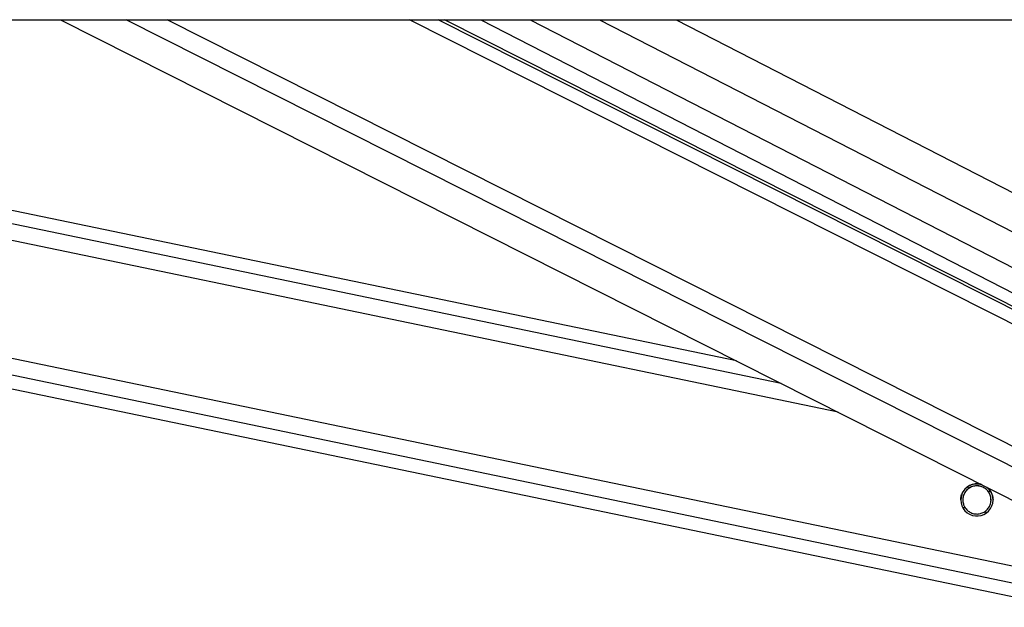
# Model space of a CAD drawing. Header units: millimetres. Extents: x 1508 to 17407, y 390 to 16320.
# Tile 38 of 66: x 14376 to 14669, y 5726 to 5901. Entities that reach past the tile are written whole.
import ezdxf

# ---------------------------------------------------------------- set-up
doc = ezdxf.new("R2010")
doc.units = ezdxf.units.MM
doc.header["$LTSCALE"] = 2

msp = doc.modelspace()

# ---------------------------------------------------------------- linework, layer by layer
at = {"color": 7, "linetype": 'Continuous', "lineweight": 25}
for p, q in [((12298.07, 5900.55), (14837.97, 5900.55)), ((13844.89, 5900.55), (14687.3, 5725.58)), ((14589.64, 5798.97), (14100.58, 5900.55)), ((14388.4, 5900.55), (14725.39, 5730.45)), ((14747, 5777.29), (14502.8, 5900.55)), ((14513.53, 5900.55), (14745.86, 5781.16))]:
    msp.add_line(p, q, dxfattribs=at)
at = {"color": 8, "linetype": 'Continuous', "lineweight": 25}
for p, q in [((14688.09, 5729.42), (13864.15, 5900.55)), ((14689.09, 5734.24), (13888.38, 5900.55)), ((14619.91, 5783.69), (14057.29, 5900.55)), ((14602.99, 5792.23), (14081.48, 5900.55)), ((14739.76, 5733.08), (14407.98, 5900.55)), ((14742.74, 5737.72), (14420.16, 5900.55)), ((14750.87, 5770.07), (14492.37, 5900.55)), ((14750.21, 5774.7), (14500.89, 5900.55)), ((14528.25, 5900.55), (14752.43, 5785.35)), ((14548.85, 5900.55), (14758.36, 5792.88)), ((14571.68, 5900.55), (14761.09, 5803.22)), ((14659.11, 5761.17), (14658.34, 5761.33)), ((14665.46, 5759.86), (14664.65, 5760.02)), ((14657.85, 5755.09), (14657.04, 5755.26)), ((14664.2, 5753.78), (14663.39, 5753.94))]:
    msp.add_line(p, q, dxfattribs=at)
at = {"color": 7, "linetype": 'Continuous', "lineweight": 25}
msp.add_arc((14661.25, 5757.56), 4.8, 75.1965, 51.2362, dxfattribs=at)
for points, knots in [([(14656.5, 5757.56), (14656.49, 5757.77), (14656.45, 5758.39), (14656.78, 5759.4), (14657.34, 5760.42), (14657.83, 5760.91), (14658.07, 5761.16)], [0, 0, 0, 0, 0.152879, 0.449969, 0.7274, 1, 1, 1, 1]), ([(14659.11, 5761.17), (14658.74, 5760.91), (14658.06, 5760.42), (14657.36, 5759.3), (14657.03, 5758.1), (14657.05, 5756.91), (14657.34, 5755.9), (14657.69, 5755.35), (14657.85, 5755.09)], [0, 0, 0, 0, 0.204636, 0.376335, 0.548834, 0.703363, 0.864285, 1, 1, 1, 1]), ([(14659.11, 5761.15), (14658.74, 5760.88), (14658.06, 5760.39), (14657.38, 5759.27), (14657.05, 5758.28), (14657.08, 5757.7), (14657.09, 5757.53)], [0, 0, 0, 0, 0.33088, 0.608503, 0.887419, 1, 1, 1, 1]), ([(14658.07, 5761.16), (14658.42, 5761.42), (14659.11, 5761.94), (14660.49, 5762.36), (14661.78, 5762.42), (14662.53, 5762.14), (14662.82, 5762.03)], [0, 0, 0, 0, 0.272227, 0.54404, 0.82401, 1, 1, 1, 1]), ([(14664.65, 5760.02), (14664.54, 5760.17), (14664.3, 5760.47), (14663.85, 5760.88), (14663.33, 5761.22), (14662.77, 5761.49), (14662.16, 5761.68), (14661.52, 5761.77), (14660.87, 5761.76), (14660.24, 5761.65), (14659.64, 5761.46), (14659.29, 5761.27), (14659.11, 5761.17)], [0, 0, 0, 0, 0.0967593, 0.1964735, 0.2932044, 0.3926245, 0.491587, 0.5932849, 0.6945041, 0.7987605, 0.8978132, 1, 1, 1, 1]), ([(14664.65, 5759.99), (14664.54, 5760.14), (14664.3, 5760.45), (14663.85, 5760.85), (14663.33, 5761.19), (14662.77, 5761.46), (14662.16, 5761.65), (14661.52, 5761.74), (14660.87, 5761.73), (14660.24, 5761.62), (14659.64, 5761.43), (14659.29, 5761.24), (14659.11, 5761.15)], [0, 0, 0, 0, 0.096759, 0.196473, 0.293204, 0.392625, 0.491587, 0.593285, 0.694504, 0.79876, 0.897813, 1, 1, 1, 1]), ([(14663.39, 5753.94), (14663.76, 5754.21), (14664.44, 5754.7), (14665.14, 5755.82), (14665.48, 5757.01), (14665.45, 5758.2), (14665.17, 5759.21), (14664.81, 5759.77), (14664.65, 5760.02)], [0, 0, 0, 0, 0.204636, 0.3763353, 0.5488341, 0.7033628, 0.8642848, 1, 1, 1, 1]), ([(14663.92, 5761.48), (14664.18, 5761.31), (14664.85, 5760.87), (14665.34, 5760.13), (14665.56, 5759.66), (14665.6, 5759.59)], [0, 0, 0, 0, 0.340805, 0.896739, 1, 1, 1, 1]), ([(14665.42, 5757.53), (14665.42, 5757.74), (14665.43, 5758.33), (14665.16, 5759.19), (14664.81, 5759.74), (14664.65, 5759.99)], [0, 0, 0, 0, 0.222525, 0.644296, 1, 1, 1, 1]), ([(14665.6, 5759.59), (14665.68, 5759.4), (14665.81, 5759.11), (14665.92, 5758.68), (14665.99, 5758.35), (14666.03, 5758.01), (14666.05, 5757.74), (14666.05, 5757.59), (14666.05, 5757.56)], [0, 0, 0, 0, 0.315839, 0.476961, 0.639169, 0.796862, 0.955861, 1, 1, 1, 1]), ([(14657.85, 5755.09), (14657.97, 5754.95), (14658.21, 5754.64), (14658.66, 5754.24), (14659.17, 5753.89), (14659.74, 5753.63), (14660.35, 5753.44), (14660.98, 5753.35), (14661.64, 5753.36), (14662.27, 5753.47), (14662.87, 5753.66), (14663.21, 5753.85), (14663.39, 5753.94)], [0, 0, 0, 0, 0.096759, 0.196473, 0.293204, 0.392625, 0.491587, 0.593285, 0.694504, 0.79876, 0.897813, 1, 1, 1, 1])]:
    msp.add_open_spline(points, degree=3, knots=knots, dxfattribs=at)

doc.saveas('drawing.dxf')
